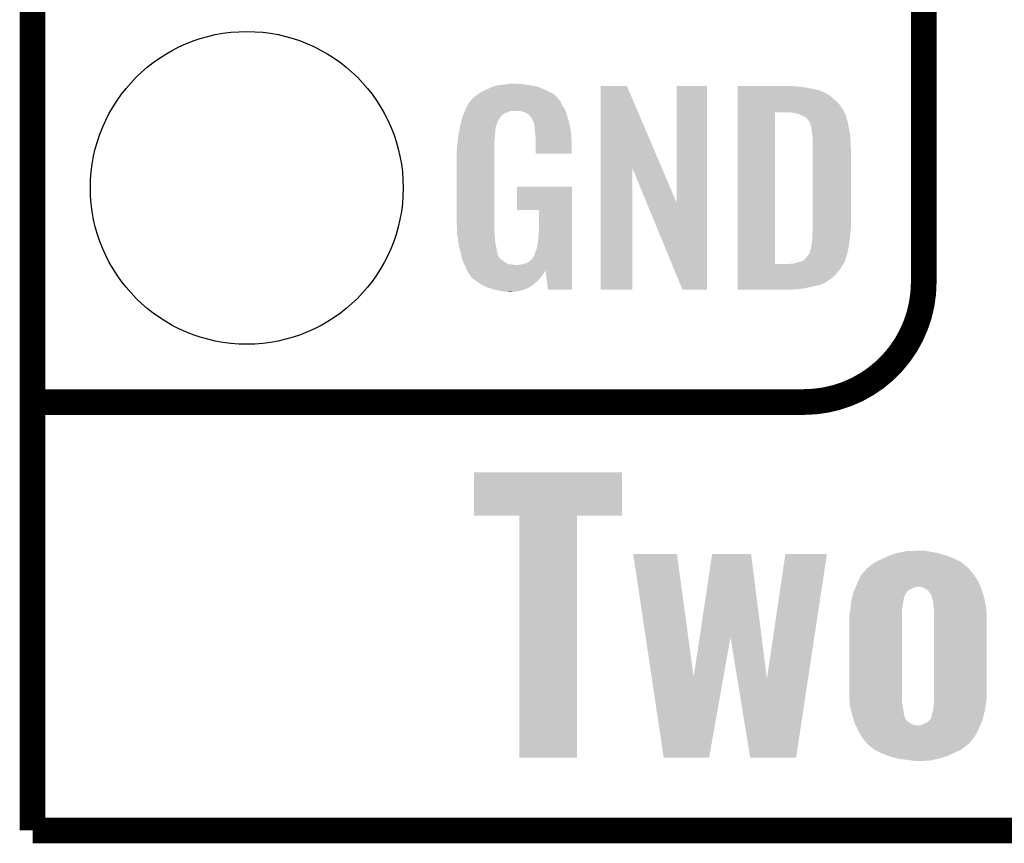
# Model space of a CAD drawing. Extents: x -1.3 to 24.2, y -3.9 to 53.4.
# Tile 1 of 57: x -1.3 to 4.5, y -3.9 to 1. Entities that reach past the tile are written whole.
import ezdxf

# ---------------------------------------------------------------- set-up
doc = ezdxf.new("R2010")
doc.units = 0
doc.layers.get('0').update_dxf_attribs({"linetype": 'CONTINUOUS'})
for name, color, linetype in [('TWO-WIRE_ETH_3_CLICK_V103_GKO', 9, 'CONTINUOUS'), ('TWO-WIRE_ETH_3_CLICK_V103_GTO', 11, 'CONTINUOUS'), ('TWO-WIRE_ETH_3_CLICK_V103_GTS', 8, 'CONTINUOUS')]:
    doc.layers.add(name, color=color, linetype=linetype)

# ---------------------------------------------------------------- blocks, each defined once
blk = doc.blocks.new('ROUND_62')
blk.add_circle((0, 0), 0.9271)

msp = doc.modelspace()

# ---------------------------------------------------------------- linework, layer by layer
at = {"layer": 'TWO-WIRE_ETH_3_CLICK_V103_GKO', "const_width": 0.1524}
for points in [[(-1.27, -3.81), (-1.27, 50.1396)], [(-1.27, -3.81), (21.59, -3.81), (24.13, -1.27)]]:
    msp.add_lwpolyline(points, dxfattribs=at)
at = {"layer": 'TWO-WIRE_ETH_3_CLICK_V103_GTO', "const_width": 0.1524}
for points in [[(4.0132, -0.5588), (4.0132, 18.3388)], [(-1.27, -1.27), (3.302, -1.27)], [(-1.27, -1.27), (-0.26924, -1.27)]]:
    msp.add_lwpolyline(points, dxfattribs=at)
msp.add_lwpolyline([(3.302, -1.27, 0.4142136), (4.0132, -0.5588)], format="xyb", dxfattribs=at)
at = {"layer": 'TWO-WIRE_ETH_3_CLICK_V103_GTO'}
for points in [[(1.41224, 0.57912), (1.4224, 0.5842), (1.77292, 0.57912), (1.761308, 0.5842)], [(1.4224, 0.5842), (1.44526, 0.59436), (1.761308, 0.5842), (1.738084, 0.59436)], [(1.44526, 0.59436), (1.452874, 0.596898), (1.738084, 0.59436), (1.732282, 0.596898)], [(1.452874, 0.596898), (1.46812, 0.60198), (1.732282, 0.596898), (1.710686, 0.60198)], [(1.46812, 0.60198), (1.485054, 0.60706), (1.710686, 0.60198), (1.689098, 0.60706)], [(1.485054, 0.60706), (1.493522, 0.6096), (1.689098, 0.60706), (1.67005, 0.6096)], [(1.493522, 0.6096), (1.524, 0.61214), (1.67005, 0.6096), (1.651, 0.61214)], [(1.524, 0.61214), (1.53924, 0.61468), (1.651, 0.61214), (1.635762, 0.61468)], [(1.53924, 0.61468), (1.554482, 0.61722), (1.617982, 0.61468), (1.607822, 0.61722)], [(2.098052, 0.116728), (2.09806, 0.604506), (2.461042, 0.116728), (2.252984, 0.604506)], [(2.09806, 0.604506), (2.098062, 0.60452), (2.252984, 0.604506), (2.098062, 0.60452)], [(2.54762, -0.086252), (2.54764, 0.604498), (2.727946, -0.086252), (2.72796, 0.604498)], [(2.54764, 0.604498), (2.547642, 0.60452), (2.72796, 0.604498), (2.547642, 0.60452)], [(2.91086, 0.60198), (2.910862, 0.60452), (3.24612, 0.60198), (3.22072, 0.60452)], [(2.91086, 0.59944), (2.91086, 0.60198), (3.27914, 0.59944), (3.24612, 0.60198)], [(2.91086, 0.59436), (2.91086, 0.59944), (3.317238, 0.59436), (3.27914, 0.59944)], [(2.91086, 0.579118), (2.91086, 0.59436), (3.393442, 0.579118), (3.317238, 0.59436)], [(1.332992, 0.52324), (1.33604, 0.528316), (1.849122, 0.52324), (1.846582, 0.528316)], [(1.33604, 0.528316), (1.336044, 0.528322), (1.846582, 0.528316), (1.846578, 0.528322)], [(1.336044, 0.528322), (1.3589, 0.5461), (1.846578, 0.528322), (1.831342, 0.5461)], [(1.3589, 0.5461), (1.37636, 0.558798), (1.831342, 0.5461), (1.81356, 0.558798)], [(1.37636, 0.558798), (1.386842, 0.56642), (1.81356, 0.558798), (1.798318, 0.56642)], [(1.386842, 0.56642), (1.41224, 0.57912), (1.798318, 0.56642), (1.77292, 0.57912)], [(2.91086, 0.56388), (2.91086, 0.579118), (3.42646, 0.56388), (3.393442, 0.579118)], [(2.91086, 0.561338), (2.91086, 0.56388), (3.431542, 0.561338), (3.42646, 0.56388)], [(2.91086, 0.55626), (2.91086, 0.561338), (3.439162, 0.55626), (3.431542, 0.561338)], [(2.91086, 0.54864), (2.91086, 0.55626), (3.4544, 0.54864), (3.439162, 0.55626)], [(2.91086, 0.5334), (2.91086, 0.54864), (3.47218, 0.5334), (3.4544, 0.54864)], [(2.91086, 0.515622), (2.91086, 0.5334), (3.4925, 0.515622), (3.47218, 0.5334)], [(1.2958, 0.46228), (1.29794, 0.46736), (1.88722, 0.46228), (1.883988, 0.46736)], [(1.29794, 0.46736), (1.3081, 0.49022), (1.883988, 0.46736), (1.869442, 0.49022)], [(1.3081, 0.49022), (1.308102, 0.490222), (1.869442, 0.49022), (1.869442, 0.490222)], [(1.308102, 0.490222), (1.323334, 0.513076), (1.869442, 0.490222), (1.859282, 0.513076)], [(1.323334, 0.513076), (1.32334, 0.513084), (1.859282, 0.513076), (1.859276, 0.513084)], [(1.32334, 0.513084), (1.323362, 0.51562), (1.859276, 0.513084), (1.85674, 0.51562)], [(1.323362, 0.51562), (1.328424, 0.51563), (1.85674, 0.51562), (1.85673, 0.51563)], [(1.328424, 0.51563), (1.332992, 0.52324), (1.85673, 0.51563), (1.849122, 0.52324)], [(2.910858, 0.4699), (2.91086, 0.4953), (3.5306, 0.4699), (3.51282, 0.4953)], [(2.910858, 0.44704), (2.910858, 0.4699), (3.54307, 0.44704), (3.5306, 0.4699)], [(2.91086, 0.4953), (2.91086, 0.515622), (3.51282, 0.4953), (3.4925, 0.515622)], [(1.270362, 0.388618), (1.2752, 0.408938), (1.4859, 0.388618), (1.49606, 0.408938)], [(1.2752, 0.408938), (1.277622, 0.419102), (1.49606, 0.408938), (1.502836, 0.419102)], [(1.277622, 0.419102), (1.279758, 0.424176), (1.502836, 0.419102), (1.50622, 0.424176)], [(1.279758, 0.424176), (1.280828, 0.426718), (1.50622, 0.424176), (1.511296, 0.426718)], [(1.280828, 0.426718), (1.285106, 0.436878), (1.511296, 0.426718), (1.521458, 0.436878)], [(1.285106, 0.436878), (1.288314, 0.4445), (1.521458, 0.436878), (1.534158, 0.4445)], [(1.288314, 0.4445), (1.292592, 0.454658), (1.534158, 0.4445), (1.562098, 0.454658)], [(1.292592, 0.45466), (1.2958, 0.46228), (1.88976, 0.45466), (1.88722, 0.46228)], [(1.292592, 0.454658), (1.292592, 0.45466), (1.562098, 0.454658), (1.625596, 0.45466)], [(1.640842, 0.44958), (1.625596, 0.45466), (1.891454, 0.44958), (1.88976, 0.45466)], [(1.650998, 0.447042), (1.640842, 0.44958), (1.8923, 0.447042), (1.891454, 0.44958)], [(1.666238, 0.436882), (1.650998, 0.447042), (1.895686, 0.436882), (1.8923, 0.447042)], [(1.671316, 0.434342), (1.666238, 0.436882), (1.896534, 0.434342), (1.895686, 0.436882)], [(1.680028, 0.42418), (1.671316, 0.434342), (1.89992, 0.42418), (1.896534, 0.434342)], [(1.68656, 0.41656), (1.680028, 0.42418), (1.902162, 0.41656), (1.89992, 0.42418)], [(1.69672, 0.396242), (1.68656, 0.41656), (1.908138, 0.396242), (1.902162, 0.41656)], [(2.910842, -0.452098), (2.910858, 0.44704), (3.13182, -0.452098), (3.131842, 0.44704)], [(3.243582, 0.4445), (3.223258, 0.44704), (3.544456, 0.4445), (3.54307, 0.44704)], [(3.25247, 0.44196), (3.243582, 0.4445), (3.54584, 0.44196), (3.544456, 0.4445)], [(3.261358, 0.43942), (3.25247, 0.44196), (3.547112, 0.43942), (3.54584, 0.44196)], [(3.274062, 0.436878), (3.261358, 0.43942), (3.548382, 0.436878), (3.547112, 0.43942)], [(3.286762, 0.431798), (3.274062, 0.436878), (3.549652, 0.431798), (3.548382, 0.436878)], [(3.294382, 0.42672), (3.286762, 0.431798), (3.55092, 0.42672), (3.549652, 0.431798)], [(3.299464, 0.42418), (3.294382, 0.42672), (3.551646, 0.42418), (3.55092, 0.42672)], [(3.302004, 0.424178), (3.299464, 0.42418), (3.551648, 0.424178), (3.551646, 0.42418)], [(3.31216, 0.419098), (3.302004, 0.424178), (3.553098, 0.419098), (3.551648, 0.424178)], [(3.322318, 0.40894), (3.31216, 0.419098), (3.556, 0.40894), (3.553098, 0.419098)], [(3.32232, 0.408938), (3.322318, 0.40894), (3.556002, 0.408938), (3.556, 0.40894)], [(3.337562, 0.388618), (3.32232, 0.408938), (3.562774, 0.388618), (3.556002, 0.408938)], [(1.260106, 0.342898), (1.262244, 0.353058), (1.4732, 0.342898), (1.47574, 0.353058)], [(1.262244, 0.353058), (1.263848, 0.360676), (1.47574, 0.353058), (1.47574, 0.360676)], [(1.263848, 0.360676), (1.26492, 0.36576), (1.47574, 0.360676), (1.477588, 0.36576)], [(1.26492, 0.36576), (1.270362, 0.388618), (1.477588, 0.36576), (1.4859, 0.388618)], [(1.701796, 0.388626), (1.69672, 0.396242), (1.910378, 0.388626), (1.908138, 0.396242)], [(1.7018, 0.381004), (1.701796, 0.388626), (1.91262, 0.381004), (1.910378, 0.388626)], [(1.701802, 0.381002), (1.7018, 0.381004), (1.91262, 0.381002), (1.91262, 0.381004)], [(1.704338, 0.375924), (1.701802, 0.381002), (1.913588, 0.375924), (1.91262, 0.381002)], [(1.70434, 0.373382), (1.704338, 0.375924), (1.914072, 0.373382), (1.913588, 0.375924)], [(1.70688, 0.360682), (1.70434, 0.373382), (1.916492, 0.360682), (1.914072, 0.373382)], [(1.70688, 0.340362), (1.70688, 0.360682), (1.920362, 0.340362), (1.916492, 0.360682)], [(3.338198, 0.38608), (3.337562, 0.388618), (3.56362, 0.38608), (3.562774, 0.388618)], [(3.3401, 0.378462), (3.338198, 0.38608), (3.56489, 0.378462), (3.56362, 0.38608)], [(3.34264, 0.37084), (3.3401, 0.378462), (3.56616, 0.37084), (3.56489, 0.378462)], [(3.34518, 0.365756), (3.34264, 0.37084), (3.567008, 0.365756), (3.56616, 0.37084)], [(3.34518, 0.363218), (3.34518, 0.365756), (3.567432, 0.363218), (3.567008, 0.365756)], [(3.34645, 0.3556), (3.34518, 0.363218), (3.5687, 0.3556), (3.567432, 0.363218)], [(3.34772, 0.34798), (3.34645, 0.3556), (3.570224, 0.34798), (3.5687, 0.3556)], [(1.250214, 0.274318), (1.25262, 0.29718), (1.46812, 0.274318), (1.47066, 0.29718)], [(1.25262, 0.29718), (1.254492, 0.314958), (1.47066, 0.29718), (1.47066, 0.314958)], [(1.254492, 0.314958), (1.25476, 0.3175), (1.47066, 0.314958), (1.471082, 0.3175)], [(1.25476, 0.3175), (1.257432, 0.330198), (1.471082, 0.3175), (1.4732, 0.330198)], [(1.257432, 0.330198), (1.260106, 0.342898), (1.4732, 0.330198), (1.4732, 0.342898)], [(1.708836, 0.327658), (1.70688, 0.340362), (1.92278, 0.327658), (1.920362, 0.340362)], [(1.71196, 0.307342), (1.708836, 0.327658), (1.923628, 0.307342), (1.92278, 0.327658)], [(1.71196, 0.2667), (1.71196, 0.307342), (1.92532, 0.2667), (1.923628, 0.307342)], [(3.35153, 0.3175), (3.34772, 0.34798), (3.57632, 0.3175), (3.570224, 0.34798)], [(3.35534, 0.287018), (3.35153, 0.3175), (3.578114, 0.287018), (3.57632, 0.3175)], [(1.2446, 0.218442), (1.24714, 0.233682), (1.46812, 0.218442), (1.46812, 0.233682)], [(1.24714, 0.25146), (1.24968, 0.26924), (1.46812, 0.25146), (1.46812, 0.26924)], [(1.24714, 0.233682), (1.24714, 0.25146), (1.46812, 0.233682), (1.46812, 0.25146)], [(1.24968, 0.26924), (1.250214, 0.274318), (1.46812, 0.26924), (1.46812, 0.274318)], [(1.71196, 0.203222), (1.71196, 0.2667), (1.925298, 0.203222), (1.92532, 0.2667)], [(3.35534, 0.27432), (3.35534, 0.287018), (3.57886, 0.27432), (3.578114, 0.287018)], [(3.35534, 0.228602), (3.35534, 0.27432), (3.5814, 0.228602), (3.57886, 0.27432)], [(1.2446, -0.20574), (1.2446, 0.218442), (1.46812, -0.20574), (1.46812, 0.218442)], [(1.925298, 0.2032), (1.71196, 0.203222), (1.925298, 0.2032), (1.925298, 0.203222)], [(3.35534, -0.23622), (3.35534, 0.228602), (3.5814, -0.23622), (3.5814, 0.228602)], [(2.09804, -0.604498), (2.098052, 0.116728), (2.285978, -0.604498), (2.286, 0.116728)], [(2.369636, -0.086252), (2.286, 0.116728), (2.54762, -0.086252), (2.461042, 0.116728)], [(1.60274, -0.132058), (1.60276, 0.007598), (1.927854, -0.132058), (1.92786, 0.007598)], [(1.60276, 0.007598), (1.602762, 0.00762), (1.92786, 0.007598), (1.602762, 0.00762)], [(2.583176, -0.604506), (2.369636, -0.086252), (2.727938, -0.604506), (2.727946, -0.086252)], [(1.732258, -0.13208), (1.60274, -0.132058), (1.927854, -0.13208), (1.927854, -0.132058)], [(1.73228, -0.243842), (1.732258, -0.13208), (1.92785, -0.243842), (1.927854, -0.13208)], [(1.246868, -0.26924), (1.2446, -0.20574), (1.46812, -0.26924), (1.46812, -0.20574)], [(1.24714, -0.276858), (1.246868, -0.26924), (1.469074, -0.276858), (1.46812, -0.26924)], [(1.249174, -0.289562), (1.24714, -0.276858), (1.47066, -0.289562), (1.469074, -0.276858)], [(1.252832, -0.312422), (1.249174, -0.289562), (1.47066, -0.312422), (1.47066, -0.289562)], [(1.7272, -0.31496), (1.72974, -0.28194), (1.927848, -0.31496), (1.927848, -0.28194)], [(1.72974, -0.28194), (1.73228, -0.243842), (1.927848, -0.28194), (1.92785, -0.243842)], [(3.3528, -0.279398), (3.354416, -0.26162), (3.577378, -0.279398), (3.57886, -0.26162)], [(3.3528, -0.2921), (3.3528, -0.279398), (3.57632, -0.2921), (3.577378, -0.279398)], [(3.354416, -0.26162), (3.35534, -0.25146), (3.57886, -0.26162), (3.579876, -0.25146)], [(3.35534, -0.25146), (3.35534, -0.23622), (3.579876, -0.25146), (3.5814, -0.23622)], [(1.256488, -0.33528), (1.252832, -0.312422), (1.47574, -0.33528), (1.47066, -0.312422)], [(1.2573, -0.34036), (1.256488, -0.33528), (1.476756, -0.34036), (1.47574, -0.33528)], [(1.26238, -0.36068), (1.2573, -0.34036), (1.48082, -0.36068), (1.476756, -0.34036)], [(1.71704, -0.365758), (1.72212, -0.3429), (1.927846, -0.365758), (1.927846, -0.3429)], [(1.72212, -0.3429), (1.7272, -0.31496), (1.927846, -0.3429), (1.927848, -0.31496)], [(3.34518, -0.353064), (3.347718, -0.345442), (3.56761, -0.353064), (3.568698, -0.345442)], [(3.347718, -0.345442), (3.34772, -0.335282), (3.568698, -0.345442), (3.57015, -0.335282)], [(3.34772, -0.335282), (3.35026, -0.322578), (3.57015, -0.335282), (3.571966, -0.322578)], [(3.35026, -0.322578), (3.3528, -0.30226), (3.571966, -0.322578), (3.574868, -0.30226)], [(3.3528, -0.30226), (3.3528, -0.2921), (3.574868, -0.30226), (3.57632, -0.2921)], [(1.269366, -0.388622), (1.26238, -0.36068), (1.485902, -0.388622), (1.48082, -0.36068)], [(1.27, -0.39116), (1.269366, -0.388622), (1.486856, -0.39116), (1.485902, -0.388622)], [(1.273558, -0.40894), (1.27, -0.39116), (1.493524, -0.40894), (1.486856, -0.39116)], [(1.689102, -0.424178), (1.701802, -0.406398), (1.927844, -0.424178), (1.927844, -0.406398)], [(1.701802, -0.406398), (1.70434, -0.403856), (1.927844, -0.406398), (1.927844, -0.403856)], [(1.70434, -0.403856), (1.70688, -0.396238), (1.927844, -0.403856), (1.927844, -0.396238)], [(1.70688, -0.396238), (1.709422, -0.383538), (1.927844, -0.396238), (1.927844, -0.383538)], [(1.709422, -0.383538), (1.71704, -0.365758), (1.927844, -0.383538), (1.927846, -0.365758)], [(3.309622, -0.421638), (3.32232, -0.4064), (3.549748, -0.421638), (3.554436, -0.4064)], [(3.32232, -0.4064), (3.32613, -0.40132), (3.554436, -0.4064), (3.556, -0.40132)], [(3.32613, -0.40132), (3.337558, -0.386084), (3.556, -0.40132), (3.560062, -0.386084)], [(3.337558, -0.386084), (3.3401, -0.37084), (3.560062, -0.386084), (3.564128, -0.37084)], [(3.3401, -0.37084), (3.342638, -0.363222), (3.564128, -0.37084), (3.56616, -0.363222)], [(3.342638, -0.363222), (3.345178, -0.355602), (3.56616, -0.363222), (3.567248, -0.355602)], [(3.345178, -0.355602), (3.34518, -0.353064), (3.567248, -0.355602), (3.56761, -0.353064)], [(1.274066, -0.411484), (1.273558, -0.40894), (1.496062, -0.411484), (1.493524, -0.40894)], [(1.27508, -0.416558), (1.274066, -0.411484), (1.498604, -0.416558), (1.496062, -0.411484)], [(1.275082, -0.41656), (1.27508, -0.416558), (1.498604, -0.41656), (1.498604, -0.416558)], [(1.280796, -0.4318), (1.275082, -0.41656), (1.51892, -0.4318), (1.498604, -0.41656)], [(1.2827, -0.43688), (1.280796, -0.4318), (1.52527, -0.43688), (1.51892, -0.4318)], [(1.284878, -0.441962), (1.2827, -0.43688), (1.531622, -0.441962), (1.52527, -0.43688)], [(1.289232, -0.45212), (1.284878, -0.441962), (1.551944, -0.45212), (1.531622, -0.441962)], [(1.29032, -0.45466), (1.289232, -0.45212), (1.57226, -0.45466), (1.551944, -0.45212)], [(1.29159, -0.4572), (1.29032, -0.45466), (1.597658, -0.4572), (1.57226, -0.45466)], [(1.29794, -0.4699), (1.29159, -0.4572), (1.927842, -0.4699), (1.927842, -0.4572)], [(1.610362, -0.4572), (1.62306, -0.45466), (1.927842, -0.4572), (1.927842, -0.45466)], [(1.62306, -0.45466), (1.640842, -0.452118), (1.927842, -0.45466), (1.927842, -0.452118)], [(1.640842, -0.452118), (1.656082, -0.44704), (1.927842, -0.452118), (1.927842, -0.44704)], [(1.656082, -0.44704), (1.673858, -0.43688), (1.927842, -0.44704), (1.927844, -0.43688)], [(1.673858, -0.43688), (1.689102, -0.424178), (1.927844, -0.43688), (1.927844, -0.424178)], [(2.910842, -0.45212), (2.910842, -0.452098), (3.213098, -0.45212), (3.13182, -0.452098)], [(2.910842, -0.462282), (2.910842, -0.45212), (3.528058, -0.462282), (3.536186, -0.45212)], [(2.910842, -0.4826), (2.910842, -0.462282), (3.5179, -0.4826), (3.528058, -0.462282)], [(3.213098, -0.45212), (3.225798, -0.44958), (3.536186, -0.45212), (3.53822, -0.44958)], [(3.241036, -0.44958), (3.27406, -0.43942), (3.53822, -0.44958), (3.5433, -0.43942)], [(3.27406, -0.43942), (3.29184, -0.434342), (3.5433, -0.43942), (3.545838, -0.434342)], [(3.29184, -0.434342), (3.291842, -0.43434), (3.545838, -0.434342), (3.54584, -0.43434)], [(3.291842, -0.43434), (3.30708, -0.42418), (3.54584, -0.43434), (3.548966, -0.42418)], [(3.30708, -0.42418), (3.309622, -0.421638), (3.548966, -0.42418), (3.549748, -0.421638)], [(1.30302, -0.485138), (1.29794, -0.4699), (1.927842, -0.485138), (1.927842, -0.4699)], [(1.30357, -0.486236), (1.30302, -0.485138), (1.927842, -0.486236), (1.927842, -0.485138)], [(1.30357, -0.486238), (1.30357, -0.486236), (1.77038, -0.486238), (1.7704, -0.486236)], [(1.305564, -0.490224), (1.30357, -0.486238), (1.770378, -0.490224), (1.77038, -0.486238)], [(1.3081, -0.495298), (1.305564, -0.490224), (1.767478, -0.495298), (1.770378, -0.490224)], [(1.316568, -0.508), (1.3081, -0.495298), (1.76022, -0.508), (1.767478, -0.495298)], [(1.31826, -0.51054), (1.316568, -0.508), (1.758314, -0.51054), (1.76022, -0.508)], [(1.320794, -0.513074), (1.31826, -0.51054), (1.756414, -0.513074), (1.758314, -0.51054)], [(1.3208, -0.515616), (1.320794, -0.513074), (1.754508, -0.515616), (1.756414, -0.513074)], [(1.329872, -0.52832), (1.3208, -0.515616), (1.74498, -0.52832), (1.754508, -0.515616)], [(1.785618, -0.6045), (1.7704, -0.486236), (1.927838, -0.6045), (1.927842, -0.486236)], [(2.91084, -0.523242), (2.910842, -0.4826), (3.482338, -0.523242), (3.5179, -0.4826)], [(2.91084, -0.54356), (2.91084, -0.523242), (3.456938, -0.54356), (3.482338, -0.523242)], [(1.333498, -0.533398), (1.329872, -0.52832), (1.740466, -0.533398), (1.74498, -0.52832)], [(1.35382, -0.54864), (1.333498, -0.533398), (1.726916, -0.54864), (1.740466, -0.533398)], [(1.357632, -0.55118), (1.35382, -0.54864), (1.72466, -0.55118), (1.726916, -0.54864)], [(1.391918, -0.574038), (1.357632, -0.55118), (1.699516, -0.574038), (1.72466, -0.55118)], [(1.39737, -0.576582), (1.391918, -0.574038), (1.696718, -0.576582), (1.699516, -0.574038)], [(1.43002, -0.59182), (1.39737, -0.576582), (1.670048, -0.59182), (1.696718, -0.576582)], [(2.91084, -0.56134), (2.91084, -0.54356), (3.428998, -0.56134), (3.456938, -0.54356)], [(2.91084, -0.56896), (2.91084, -0.56134), (3.41376, -0.56896), (3.428998, -0.56134)], [(2.91084, -0.57658), (2.91084, -0.56896), (3.395978, -0.57658), (3.41376, -0.56896)], [(2.91084, -0.58166), (2.91084, -0.57658), (3.36804, -0.58166), (3.395978, -0.57658)], [(2.91084, -0.58928), (2.91084, -0.58166), (3.33756, -0.58928), (3.36804, -0.58166)], [(1.447292, -0.5969), (1.43002, -0.59182), (1.661158, -0.5969), (1.670048, -0.59182)], [(1.4732, -0.60452), (1.447292, -0.5969), (1.639568, -0.60452), (1.661158, -0.5969)], [(1.50876, -0.61214), (1.4732, -0.60452), (1.617978, -0.61214), (1.639568, -0.60452)], [(1.523998, -0.61468), (1.50876, -0.61214), (1.59258, -0.61468), (1.617978, -0.61214)], [(1.551938, -0.61722), (1.539238, -0.61468), (1.567182, -0.61722), (1.59258, -0.61468)], [(1.927838, -0.60452), (1.785618, -0.6045), (1.927838, -0.60452), (1.927838, -0.6045)], [(2.285978, -0.60452), (2.09804, -0.604498), (2.285978, -0.60452), (2.285978, -0.604498)], [(2.727938, -0.60452), (2.583176, -0.604506), (2.727938, -0.60452), (2.727938, -0.604506)], [(2.91084, -0.5969), (2.91084, -0.58928), (3.29946, -0.5969), (3.33756, -0.58928)], [(2.91084, -0.60198), (2.91084, -0.5969), (3.25374, -0.60198), (3.29946, -0.5969)], [(2.91084, -0.604498), (2.91084, -0.60198), (3.205898, -0.604498), (3.25374, -0.60198)], [(3.205482, -0.60452), (2.91084, -0.604498), (3.205482, -0.60452), (3.205898, -0.604498)], [(1.3462, -1.943078), (1.34622, -1.686582), (2.225018, -1.943078), (2.22504, -1.686582)], [(1.34622, -1.686582), (1.346222, -1.68656), (2.22504, -1.686582), (1.346222, -1.68656)], [(1.615418, -1.9431), (1.3462, -1.943078), (2.225018, -1.9431), (2.225018, -1.943078)], [(1.61542, -1.943122), (1.615418, -1.9431), (1.95834, -1.943122), (2.225018, -1.9431)], [(1.61544, -3.378178), (1.61542, -1.943122), (1.958318, -3.378178), (1.95834, -1.943122)], [(3.860802, -2.16408), (3.898902, -2.15646), (4.091942, -2.16408), (4.04622, -2.15646)], [(3.898902, -2.15646), (3.911602, -2.15392), (4.04622, -2.15646), (4.029712, -2.15392)], [(3.911602, -2.15392), (3.98018, -2.15138), (4.029712, -2.15392), (4.013202, -2.15138)], [(2.291108, -2.17172), (2.291104, -2.171702), (2.550162, -2.17172), (2.291104, -2.171702)], [(2.400032, -2.900526), (2.291108, -2.17172), (2.649242, -2.900526), (2.550162, -2.17172)], [(2.684598, -2.664586), (2.758456, -2.17172), (3.05228, -2.664586), (2.989582, -2.17172)], [(2.758456, -2.17172), (2.75846, -2.1717), (2.989582, -2.17172), (2.75846, -2.1717)], [(3.083584, -2.910682), (3.192796, -2.171724), (3.327132, -2.910682), (3.439156, -2.171724)], [(3.192796, -2.171724), (3.1928, -2.1717), (3.439156, -2.171724), (3.1928, -2.1717)], [(3.724004, -2.21996), (3.75666, -2.20472), (4.23672, -2.21996), (4.20624, -2.20472)], [(3.75666, -2.20472), (3.77698, -2.19456), (4.20624, -2.20472), (4.18592, -2.19456)], [(3.77698, -2.19456), (3.797302, -2.1844), (4.18592, -2.19456), (4.158344, -2.1844)], [(3.797302, -2.1844), (3.819072, -2.17678), (4.158344, -2.1844), (4.13766, -2.17678)], [(3.819072, -2.17678), (3.848102, -2.16662), (4.13766, -2.17678), (4.101086, -2.16662)], [(3.848102, -2.16662), (3.860802, -2.16408), (4.101086, -2.16662), (4.091942, -2.16408)], [(3.639822, -2.298698), (3.65999, -2.27584), (4.31292, -2.298698), (4.29514, -2.27584)], [(3.65999, -2.27584), (3.67344, -2.260598), (4.29514, -2.27584), (4.28244, -2.260598)], [(3.67344, -2.260598), (3.677918, -2.255524), (4.28244, -2.260598), (4.279902, -2.255524)], [(3.677918, -2.255524), (3.677924, -2.255518), (4.279902, -2.255524), (4.279896, -2.255518)], [(3.677924, -2.255518), (3.683, -2.252978), (4.279896, -2.255518), (4.276812, -2.252978)], [(3.683, -2.252978), (3.695702, -2.24028), (4.276812, -2.252978), (4.261394, -2.24028)], [(3.695702, -2.24028), (3.718562, -2.2225), (4.261394, -2.24028), (4.239806, -2.2225)], [(3.718562, -2.2225), (3.724004, -2.21996), (4.239806, -2.2225), (4.23672, -2.21996)], [(3.61696, -2.3495), (3.62496, -2.33172), (4.343102, -2.3495), (4.33578, -2.33172)], [(3.62496, -2.33172), (3.63982, -2.2987), (4.33578, -2.33172), (4.31292, -2.2987)], [(3.63982, -2.2987), (3.639822, -2.298698), (4.31292, -2.2987), (4.31292, -2.298698)], [(3.597708, -2.395218), (3.601986, -2.385058), (3.914142, -2.395218), (3.924304, -2.385058)], [(3.601986, -2.385058), (3.607334, -2.37236), (3.924304, -2.385058), (3.9497, -2.37236)], [(3.607334, -2.37236), (3.610542, -2.36474), (3.9497, -2.37236), (3.970024, -2.36474)], [(3.610542, -2.36474), (3.61696, -2.3495), (4.349378, -2.36474), (4.343102, -2.3495)], [(4.000502, -2.367282), (3.980178, -2.36474), (4.350424, -2.367282), (4.349378, -2.36474)], [(4.015744, -2.372362), (4.000502, -2.367282), (4.352516, -2.372362), (4.350424, -2.367282)], [(4.019548, -2.374898), (4.015744, -2.372362), (4.35356, -2.374898), (4.352516, -2.372362)], [(4.038602, -2.387602), (4.019548, -2.374898), (4.357796, -2.387602), (4.35356, -2.374898)], [(4.051306, -2.405382), (4.038602, -2.387602), (4.363722, -2.405382), (4.357796, -2.387602)], [(3.582146, -2.46126), (3.58394, -2.446018), (3.89128, -2.46126), (3.893456, -2.446018)], [(3.58394, -2.446018), (3.584606, -2.44348), (3.893456, -2.446018), (3.89382, -2.44348)], [(3.584606, -2.44348), (3.588618, -2.428238), (3.89382, -2.44348), (3.896362, -2.428238)], [(3.588618, -2.428238), (3.591292, -2.41808), (3.896362, -2.428238), (3.901442, -2.41808)], [(3.591292, -2.41808), (3.591962, -2.415534), (3.901442, -2.41808), (3.90398, -2.415534)], [(3.591962, -2.415534), (3.593298, -2.410454), (3.90398, -2.415534), (3.903984, -2.410454)], [(3.593298, -2.410454), (3.59664, -2.397758), (3.903984, -2.410454), (3.912448, -2.397758)], [(3.59664, -2.397758), (3.597708, -2.395218), (3.912448, -2.397758), (3.914142, -2.395218)], [(4.05638, -2.407934), (4.051306, -2.405382), (4.364572, -2.407934), (4.363722, -2.405382)], [(4.05638, -2.410464), (4.05638, -2.407934), (4.365416, -2.410464), (4.364572, -2.407934)], [(4.06146, -2.42824), (4.05638, -2.410464), (4.37134, -2.42824), (4.365416, -2.410464)], [(4.061462, -2.428242), (4.06146, -2.42824), (4.37134, -2.428242), (4.37134, -2.42824)], [(4.06908, -2.451102), (4.061462, -2.428242), (4.376104, -2.451102), (4.37134, -2.428242)], [(4.07162, -2.4892), (4.06908, -2.451102), (4.38404, -2.4892), (4.376104, -2.451102)], [(3.57378, -2.5273), (3.57615, -2.50952), (3.88366, -2.5273), (3.88366, -2.50952)], [(3.57615, -2.50952), (3.57886, -2.4892), (3.88366, -2.50952), (3.885692, -2.4892)], [(3.57886, -2.4892), (3.579456, -2.48412), (3.885692, -2.4892), (3.8862, -2.48412)], [(3.579456, -2.48412), (3.582146, -2.46126), (3.8862, -2.48412), (3.89128, -2.46126)], [(4.071622, -2.489202), (4.07162, -2.4892), (4.38404, -2.489202), (4.38404, -2.4892)], [(4.07416, -2.509522), (4.071622, -2.489202), (4.384766, -2.509522), (4.38404, -2.489202)], [(4.07416, -2.56032), (4.07416, -2.509522), (4.38658, -2.56032), (4.384766, -2.509522)], [(3.57124, -2.539998), (3.57378, -2.5273), (3.88366, -2.539998), (3.88366, -2.5273)], [(3.57124, -2.99466), (3.57124, -2.539998), (3.88366, -2.99466), (3.88366, -2.539998)], [(4.07416, -3.02768), (4.07416, -2.56032), (4.38658, -3.02768), (4.38658, -2.56032)], [(2.649242, -2.900526), (2.684598, -2.664586), (2.825648, -2.900526), (2.867638, -2.664586)], [(2.90794, -2.910682), (2.867638, -2.664586), (3.083584, -2.910682), (3.05228, -2.664586)], [(2.471418, -3.37818), (2.400032, -2.900526), (2.740644, -3.37818), (2.825648, -2.900526)], [(2.984496, -3.378182), (2.90794, -2.910682), (3.256262, -3.378182), (3.327132, -2.910682)], [(3.573122, -3.045458), (3.57124, -2.99466), (3.88366, -3.045458), (3.88366, -2.99466)], [(4.07416, -3.04546), (4.07416, -3.02768), (4.38404, -3.04546), (4.38658, -3.02768)], [(3.57378, -3.063238), (3.573122, -3.045458), (3.8862, -3.063238), (3.88366, -3.045458)], [(3.573782, -3.06324), (3.57378, -3.063238), (3.8862, -3.06324), (3.8862, -3.063238)], [(3.584576, -3.10642), (3.573782, -3.06324), (3.89382, -3.10642), (3.8862, -3.06324)], [(4.069078, -3.096262), (4.07162, -3.0734), (4.375672, -3.096262), (4.379706, -3.0734)], [(4.07162, -3.0734), (4.072542, -3.06324), (4.379706, -3.0734), (4.3815, -3.06324)], [(4.072542, -3.06324), (4.07416, -3.04546), (4.3815, -3.06324), (4.38404, -3.04546)], [(3.58902, -3.124198), (3.584576, -3.10642), (3.89636, -3.124198), (3.89382, -3.10642)], [(3.58902, -3.1242), (3.58902, -3.124198), (3.896362, -3.1242), (3.89636, -3.124198)], [(3.595116, -3.144516), (3.58902, -3.1242), (3.903978, -3.144516), (3.896362, -3.1242)], [(3.596638, -3.149594), (3.595116, -3.144516), (3.90398, -3.149594), (3.903978, -3.144516)], [(3.601212, -3.164838), (3.596638, -3.149594), (3.919218, -3.164838), (3.90398, -3.149594)], [(4.04825, -3.154682), (4.056376, -3.144524), (4.361178, -3.154682), (4.36385, -3.144524)], [(4.056376, -3.144524), (4.05638, -3.141986), (4.36385, -3.144524), (4.364518, -3.141986)], [(4.05638, -3.141986), (4.058916, -3.139444), (4.364518, -3.141986), (4.365188, -3.139444)], [(4.058916, -3.139444), (4.06146, -3.1242), (4.365188, -3.139444), (4.3692, -3.1242)], [(4.06146, -3.1242), (4.064, -3.111502), (4.3692, -3.1242), (4.372542, -3.111502)], [(4.064, -3.111502), (4.065692, -3.10642), (4.372542, -3.111502), (4.37388, -3.10642)], [(4.065692, -3.10642), (4.069078, -3.096262), (4.37388, -3.10642), (4.375672, -3.096262)], [(3.604258, -3.174998), (3.601212, -3.164838), (3.934458, -3.174998), (3.919218, -3.164838)], [(3.60665, -3.180078), (3.604258, -3.174998), (3.942076, -3.180078), (3.934458, -3.174998)], [(3.609042, -3.18516), (3.60665, -3.180078), (3.959858, -3.18516), (3.942076, -3.180078)], [(3.610236, -3.1877), (3.609042, -3.18516), (3.98018, -3.1877), (3.959858, -3.18516)], [(3.618606, -3.205482), (3.610236, -3.1877), (4.34086, -3.205482), (4.347972, -3.1877)], [(3.62458, -3.21818), (3.618606, -3.205482), (4.334176, -3.21818), (4.34086, -3.205482)], [(3.990336, -3.1877), (4.00812, -3.18008), (4.347972, -3.1877), (4.351018, -3.18008)], [(4.00812, -3.18008), (4.036056, -3.167382), (4.351018, -3.18008), (4.356098, -3.167382)], [(4.036056, -3.167382), (4.04622, -3.15722), (4.356098, -3.167382), (4.360162, -3.15722)], [(4.04622, -3.15722), (4.04825, -3.154682), (4.360162, -3.15722), (4.361178, -3.154682)], [(3.6449, -3.253738), (3.62458, -3.21818), (4.31546, -3.253738), (4.334176, -3.21818)], [(3.644902, -3.253742), (3.6449, -3.253738), (4.315456, -3.253742), (4.31546, -3.253738)], [(3.66014, -3.2766), (3.644902, -3.253742), (4.296632, -3.2766), (4.315456, -3.253742)], [(3.672838, -3.289298), (3.66014, -3.2766), (4.286174, -3.289298), (4.296632, -3.2766)], [(3.677918, -3.296918), (3.672838, -3.289298), (4.279898, -3.296918), (4.286174, -3.289298)], [(3.677924, -3.296922), (3.677918, -3.296918), (4.279896, -3.296922), (4.279898, -3.296918)], [(3.681048, -3.29946), (3.677924, -3.296922), (4.274822, -3.29946), (4.279896, -3.296922)], [(3.696678, -3.31216), (3.681048, -3.29946), (4.25958, -3.31216), (4.274822, -3.29946)], [(3.71856, -3.32994), (3.696678, -3.31216), (4.236718, -3.32994), (4.25958, -3.31216)], [(1.958318, -3.3782), (1.61544, -3.378178), (1.958318, -3.3782), (1.958318, -3.378178)], [(2.740642, -3.3782), (2.471418, -3.37818), (2.740642, -3.3782), (2.740644, -3.37818)], [(3.25626, -3.3782), (2.984496, -3.378182), (3.25626, -3.3782), (3.256262, -3.378182)], [(3.74904, -3.34518), (3.71856, -3.32994), (4.2037, -3.34518), (4.236718, -3.32994)], [(3.76936, -3.35534), (3.74904, -3.34518), (4.182108, -3.35534), (4.2037, -3.34518)], [(3.796942, -3.3655), (3.76936, -3.35534), (4.160518, -3.3655), (4.182108, -3.35534)], [(3.81762, -3.373118), (3.796942, -3.3655), (4.137664, -3.373118), (4.160518, -3.3655)], [(3.858262, -3.38328), (3.81762, -3.373118), (4.107178, -3.38328), (4.137664, -3.373118)], [(3.86842, -3.38582), (3.858262, -3.38328), (4.095494, -3.38582), (4.107178, -3.38328)], [(3.9116, -3.3909), (3.86842, -3.38582), (4.072126, -3.3909), (4.095494, -3.38582)], [(3.94716, -3.39598), (3.9116, -3.3909), (4.048758, -3.39598), (4.072126, -3.3909)], [(3.959858, -3.39852), (3.94716, -3.39598), (3.98018, -3.39852), (4.048758, -3.39598)]]:
    msp.add_solid(points, dxfattribs=at)

# ---------------------------------------------------------------- block references
at = {"layer": 'TWO-WIRE_ETH_3_CLICK_V103_GTS'}
msp.add_blockref('ROUND_62', (0, 0), dxfattribs=at)

doc.saveas('drawing.dxf')
